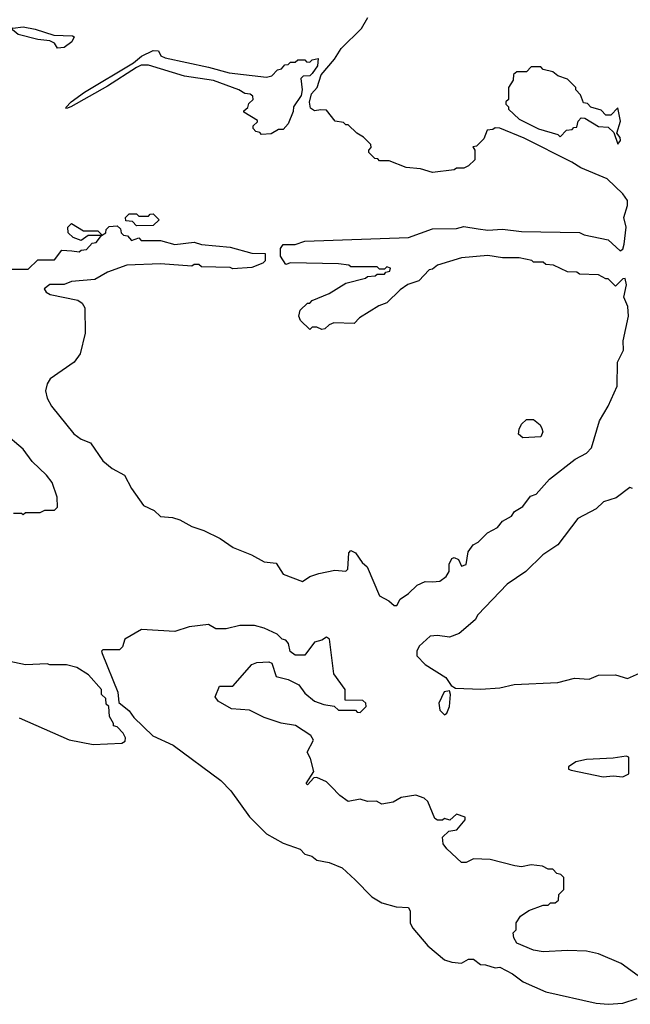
# Model space of a CAD drawing. Extents: x 2386897 to 2565480, y 579156 to 761880.
# Tile 127 of 191: x 2472720 to 2475256, y 696189 to 700276. Entities that reach past the tile are written whole.
import ezdxf

# ---------------------------------------------------------------- set-up
doc = ezdxf.new("R2010")
doc.units = 0

msp = doc.modelspace()

# ---------------------------------------------------------------- linework, layer by layer
at = {"layer": '0CON10XD'}
for points in [[(2473971.7, 699901.7), (2473945, 699897.5), (2473928.8, 699908.8), (2473924.1, 699934.1), (2473931.8, 699968.2), (2473956.2, 699995), (2473973, 700047), (2474028.3, 700111.7), (2474055, 700156.7), (2474140, 700240), (2474166.7, 700285)], [(2472877.5, 700157.5), (2472865, 700178.8), (2472845, 700188.8), (2472795, 700194.3), (2472714.5, 700214.5), (2472681.7, 700241.7), (2472650, 700245), (2472650, 700255), (2472691.7, 700241.7), (2472735, 700247.1), (2472785, 700237.5), (2472862.3, 700212.3), (2472939.2, 700209.2), (2472946.7, 700205), (2472937.1, 700185), (2472905, 700161.5), (2472877.5, 700157.5)], [(2473725, 699800), (2473718.3, 699808.3), (2473701.7, 699811.7), (2473690, 699825), (2473690, 699835), (2473708.3, 699851.7), (2473708.3, 699858.3), (2473651.7, 699891.7), (2473651.7, 699898.3), (2473668.3, 699911.7), (2473671.7, 699928.3), (2473690, 699945), (2473688.3, 699958.3), (2473677, 699967), (2473655, 699970), (2473630, 699985), (2473525, 700023.8), (2473405, 700041.2), (2473255, 700086.9), (2473225, 700086.9), (2473205, 700078), (2473085, 700000.8), (2472933.3, 699915), (2472915, 699907.5), (2472911.2, 699911.2), (2472934.2, 699935), (2472990, 699975), (2473193, 700097), (2473225.7, 700125), (2473275, 700148.1), (2473296.7, 700146.7), (2473306.1, 700126.1), (2473325, 700118), (2473505, 700078.8), (2473590, 700055), (2473745, 700037.5), (2473767, 700043), (2473791.7, 700068.3), (2473808.3, 700071.7), (2473821.7, 700088.3), (2473835, 700090), (2473845, 700100), (2473865, 700100), (2473875, 700110), (2473905, 700110), (2473911.7, 700101.7), (2473925, 700100), (2473935, 700110), (2473960, 700115), (2473956.7, 700085), (2473935, 700052.5), (2473925, 700043.3), (2473898.3, 700041.7), (2473888.3, 700031.7), (2473894.2, 699985), (2473888.9, 699961.1), (2473858, 699915), (2473855.8, 699895), (2473835, 699843.3), (2473815, 699820), (2473795, 699820), (2473765, 699802.5), (2473725, 699800)], [(2475205, 699760), (2475215.8, 699775), (2475215, 699787.5), (2475200, 699805), (2475215.5, 699855), (2475205, 699910), (2475175, 699880), (2475155, 699880), (2475135, 699900), (2475093, 699913), (2475078.3, 699928.3), (2475061.7, 699931.7), (2475050, 699965), (2475030, 699985), (2475030, 699995), (2474995, 700030), (2474955, 700042.5), (2474935, 700060), (2474895, 700070), (2474885, 700080), (2474845, 700080), (2474825, 700060), (2474785, 700060), (2474771.7, 700048.3), (2474770, 700025), (2474750, 699995), (2474750, 699945), (2474740, 699935), (2474740, 699925), (2474750, 699915), (2474750, 699905), (2474795, 699863.3), (2474875, 699823.8), (2474955, 699800), (2474965, 699790), (2474991.7, 699818.3), (2475015, 699820), (2475021.7, 699828.3), (2475035, 699830), (2475040, 699855), (2475051.7, 699868.3), (2475067, 699867), (2475125, 699832.5), (2475165, 699830), (2475188.3, 699808.3), (2475205, 699760)], [(2472685, 699240), (2472755, 699240), (2472795, 699280), (2472865, 699280), (2472895, 699320), (2472937, 699317), (2472967.5, 699312.5), (2472975, 699320), (2472998.3, 699321.7), (2473021.7, 699348.3), (2473038.3, 699351.7), (2473060, 699380), (2473078.3, 699391.7), (2473080, 699405), (2473091.7, 699418.3), (2473125, 699420), (2473138.3, 699408.3), (2473141.7, 699391.7), (2473151.7, 699381.7), (2473168.3, 699378.3), (2473185, 699360), (2473215, 699370), (2473225, 699360), (2473305, 699360), (2473365, 699342.5), (2473445, 699352.5), (2473475, 699342.5), (2473595, 699332.5), (2473685, 699307.5), (2473740, 699305), (2473740, 699275), (2473730, 699265), (2473685, 699247.5), (2473605, 699242.5), (2473595, 699247.5), (2473475, 699250), (2473465, 699260), (2473445, 699260), (2473435, 699252.5), (2473305, 699262.5), (2473165, 699257.5), (2473085, 699227.5), (2473031.7, 699198.3), (2472935, 699190), (2472905, 699177.5), (2472845, 699177.5), (2472821.7, 699158.3), (2472830, 699145), (2472847.5, 699135), (2472961.7, 699111.7), (2472979.7, 699099.7), (2472990.4, 699080.4), (2472992.2, 698975), (2472971, 698889), (2472946.1, 698853.9), (2472846.8, 698785), (2472834.4, 698765), (2472828, 698735), (2472834.6, 698704.6), (2472852.5, 698672.5), (2472945, 698556.6), (2472975, 698534.8), (2473015, 698520), (2473065.4, 698445), (2473105, 698412.5), (2473155.8, 698385.8), (2473185, 698329.4), (2473235, 698260), (2473278.3, 698238.3), (2473305, 698213.3), (2473355, 698210), (2473385, 698200), (2473435, 698172.5), (2473485, 698156.2), (2473552.3, 698122.3), (2473607.5, 698085), (2473682.5, 698055), (2473735, 698026.2), (2473785, 698020), (2473815, 697973.8), (2473895, 697944), (2473925.6, 697964.4), (2473963.2, 697976.8), (2474029.5, 697990.5), (2474075, 697986.7), (2474083.3, 697995), (2474087, 698063), (2474095, 698072.5), (2474115, 698062.5), (2474142.3, 698022.3), (2474163.3, 698005), (2474215, 697883.8), (2474253.8, 697863.8), (2474275, 697844), (2474286.7, 697845), (2474300, 697870), (2474335, 697894), (2474370.6, 697929.4), (2474405, 697944), (2474435, 697943.1), (2474465, 697945.5), (2474491.4, 697965), (2474504, 697985), (2474504.1, 698015.9), (2474515, 698040), (2474525, 698043.3), (2474542.5, 698035), (2474555, 698007.5), (2474575, 698014.3), (2474583, 698067), (2474603.6, 698096.4), (2474625, 698107.5), (2474663.9, 698146.1), (2474705, 698168.8), (2474726, 698194), (2474762.5, 698215), (2474776, 698234), (2474810, 698255), (2474841.7, 698298.3), (2474865, 698306.7), (2474921.2, 698368.8), (2475027.6, 698452.4), (2475075, 698477.1), (2475095, 698499.2), (2475128.6, 698611.4), (2475165, 698671.2), (2475202, 698755), (2475203.3, 698855), (2475228.2, 698905), (2475227.3, 698942.7), (2475248.7, 699045), (2475246.2, 699085), (2475230, 699125), (2475240, 699175), (2475235, 699202.5), (2475225, 699200), (2475195, 699170), (2475165, 699200), (2475155, 699200), (2475125, 699217.5), (2475045, 699220), (2475035, 699227.5), (2474995, 699230), (2474937, 699257), (2474905, 699260), (2474895, 699270), (2474855, 699270), (2474847, 699277), (2474795, 699287.5), (2474725, 699287.5), (2474665, 699296.7), (2474555, 699287.5), (2474455, 699257.5), (2474435, 699240), (2474421.7, 699238.3), (2474378.3, 699191.7), (2474333, 699177), (2474300, 699155), (2474245, 699101.2), (2474212.3, 699087.7), (2474131.7, 699038.3), (2474110, 699015), (2474025, 699017.5), (2474005, 699010), (2473987, 698993), (2473975, 698990), (2473955, 699000), (2473935, 699000), (2473925, 698990), (2473887, 699027), (2473880, 699045), (2473885, 699070), (2473915, 699100), (2473925, 699100), (2473935, 699110), (2474005, 699140), (2474075, 699182.5), (2474157, 699203), (2474165, 699210), (2474197, 699213), (2474205, 699220), (2474235, 699220), (2474241.7, 699228.3), (2474258.3, 699231.7), (2474260, 699245), (2474245, 699250), (2474235, 699240), (2474215, 699240), (2474205, 699250), (2474095, 699250), (2474087, 699257), (2474045, 699262.5), (2473845, 699267.5), (2473825, 699260), (2473803.3, 699295), (2473803.6, 699326.4), (2473815, 699342.5), (2473865, 699343.3), (2473905, 699357.5), (2474335, 699372.5), (2474435, 699407.5), (2474535, 699410), (2474565, 699417.5), (2474625, 699407.5), (2474665, 699402.5), (2474725, 699406.7), (2474805, 699396.7), (2475045, 699392.5), (2475065, 699382.5), (2475165, 699362.5), (2475215, 699316.7), (2475225, 699323.3), (2475230.8, 699345), (2475239.1, 699415), (2475229.2, 699455), (2475244.7, 699505), (2475244.7, 699525), (2475225, 699553.8), (2475160.8, 699615), (2475050.6, 699660.6), (2475013.3, 699685), (2474816.2, 699785), (2474715, 699826), (2474695, 699827.5), (2474685, 699820), (2474661.7, 699818.3), (2474648.3, 699781.7), (2474618.3, 699751.7), (2474601.7, 699748.3), (2474610, 699735), (2474610, 699695), (2474585, 699670), (2474565, 699660), (2474535, 699660), (2474525, 699652.5), (2474435, 699642.5), (2474385, 699657.5), (2474325, 699662.5), (2474255, 699690), (2474215, 699690), (2474208.3, 699698.3), (2474195, 699700), (2474170, 699725), (2474170, 699735), (2474180, 699745), (2474178.3, 699758.3), (2474148.3, 699788.3), (2474120, 699805), (2474085, 699840), (2474075, 699840), (2474065, 699850), (2474030, 699855), (2473995, 699900), (2473971.7, 699901.7)], [(2473205, 699420), (2473188.3, 699438.3), (2473161.7, 699441.7), (2473160, 699455), (2473175, 699470), (2473205, 699470), (2473215, 699460), (2473255, 699460), (2473261.7, 699468.3), (2473275, 699470), (2473300, 699445), (2473275, 699422.5), (2473205, 699420)], [(2472975, 699360), (2472941.7, 699371.7), (2472921.7, 699391.7), (2472920, 699415), (2472935, 699430), (2472985, 699400), (2473045, 699400), (2473060, 699385), (2473060, 699380), (2473005, 699380), (2472975, 699360)], [(2474810.5, 698540.5), (2474792.5, 698555), (2474794.3, 698575.7), (2474805, 698596.7), (2474825, 698616.2), (2474855, 698616.7), (2474882.5, 698595), (2474889.5, 698579.5), (2474893.8, 698565), (2474885, 698544), (2474810.5, 698540.5)], [(2472695, 698227.5), (2472727.5, 698227.5), (2472735, 698222.5), (2472745, 698230), (2472805, 698230), (2472825, 698240), (2472865, 698240), (2472877, 698253), (2472875.8, 698294.2), (2472855, 698354.4), (2472831.9, 698385), (2472772.3, 698442.3), (2472735, 698493.1), (2472652.8, 698562.8)], [(2475265, 698330), (2475255, 698333.8), (2475198.3, 698291.7), (2475145.4, 698274.6), (2475114.1, 698245.9), (2475038.8, 698205), (2474955, 698096.7), (2474892.5, 698055), (2474822.5, 697985), (2474745, 697932.5), (2474622.5, 697805), (2474612.5, 697785), (2474545, 697727.5), (2474505, 697712.5), (2474455, 697720), (2474425, 697717.5), (2474380, 697675), (2474370, 697655), (2474370, 697635), (2474405, 697600), (2474490, 697545), (2474511.7, 697511.7), (2474530.7, 697500.7), (2474635, 697497.6), (2474715, 697503.1), (2474773.4, 697516.6), (2474955, 697524.4), (2475025, 697543.1), (2475085, 697538.2), (2475125, 697555.5), (2475195, 697556.5), (2475245, 697541.3), (2475295, 697563.9)], [(2475320, 696285), (2475218.3, 696358.3), (2475125, 696398.8), (2475075, 696408.8), (2474995, 696412), (2474895, 696406.2), (2474855, 696413.8), (2474785, 696442.5), (2474772.5, 696465), (2474770, 696485), (2474781.7, 696498.3), (2474783, 696527), (2474800, 696555), (2474835, 696577.5), (2474895, 696600), (2474915, 696600), (2474925, 696610), (2474945, 696610), (2474958.3, 696621.7), (2474960, 696645), (2474980, 696665), (2474980, 696715), (2474968.3, 696728.3), (2474951.7, 696731.7), (2474935, 696750), (2474915, 696750), (2474891.7, 696761.7), (2474845, 696767.5), (2474805, 696760), (2474777, 696763), (2474675, 696790), (2474605, 696792.5), (2474575, 696777.5), (2474555, 696777.5), (2474493.9, 696833.9), (2474478.8, 696855), (2474477, 696883), (2474503, 696907), (2474536.4, 696913.6), (2474570, 696955), (2474570, 696965), (2474535, 696977.5), (2474507, 696953), (2474485, 696960), (2474477, 696953), (2474455, 696952.5), (2474445, 696960), (2474415, 697030), (2474400, 697045), (2474365, 697056.7), (2474305, 697046.7), (2474271.7, 697028.3), (2474225, 697020), (2474201.7, 697031.7), (2474165, 697030), (2474135, 697040), (2474085, 697030), (2474050, 697055), (2474013.3, 697093.3), (2473995, 697112.5), (2473955, 697130), (2473941.7, 697128.3), (2473915, 697100), (2473910, 697105), (2473942.5, 697155), (2473928.8, 697208.8), (2473913.8, 697235), (2473940, 697285), (2473930, 697305), (2473865.9, 697345.9), (2473805.9, 697355.9), (2473735, 697380), (2473675, 697410), (2473600, 697415), (2473545, 697447.5), (2473532.5, 697465), (2473550.7, 697509.3), (2473605, 697510), (2473685, 697600), (2473705, 697607.5), (2473755, 697610), (2473767.5, 697605), (2473785, 697550), (2473835, 697536.7), (2473880, 697515), (2473905, 697480), (2473945, 697447.5), (2473983, 697433), (2474027, 697427), (2474045, 697410), (2474115, 697410), (2474121.7, 697401.7), (2474135, 697400), (2474160, 697425), (2474158.3, 697438.3), (2474145, 697450), (2474071.7, 697451.7), (2474072.5, 697495), (2474025, 697560), (2474007.5, 697705), (2473995, 697712.5), (2473975, 697700), (2473945, 697692.5), (2473905, 697637.5), (2473865, 697637.5), (2473843, 697653), (2473837, 697687), (2473825, 697700), (2473810, 697705), (2473790, 697725), (2473735, 697750), (2473695, 697760.8), (2473635, 697761.9), (2473577.7, 697747.7), (2473535, 697747.8), (2473505, 697765.5), (2473424.6, 697755.4), (2473365, 697736), (2473225.7, 697744.3), (2473157.5, 697705), (2473147, 697673), (2473135, 697660), (2473065, 697660), (2473060, 697655), (2473062.5, 697645), (2473127.5, 697485), (2473131.7, 697441.7), (2473175, 697407.5), (2473195, 697380), (2473273.9, 697303.9), (2473357.5, 697265), (2473555, 697117.5), (2473597.5, 697075), (2473675, 696966.7), (2473745, 696896.7), (2473815, 696857.5), (2473885, 696832.5), (2473905, 696812.5), (2473933.6, 696803.6), (2473955, 696786.7), (2474005, 696777.5), (2474060, 696755), (2474113.3, 696705), (2474183.3, 696635), (2474225, 696610), (2474283.6, 696593.6), (2474335, 696590), (2474342.5, 696575), (2474342.5, 696525), (2474352.5, 696505), (2474415, 696431.2), (2474485, 696373.3), (2474515, 696363.3), (2474555, 696360), (2474585, 696376.2), (2474605, 696376.7), (2474633.6, 696353.6), (2474655, 696353.3), (2474695, 696340), (2474715, 696342.5), (2474767.5, 696315), (2474811.7, 696281.7), (2474905, 696241.2), (2475115, 696194), (2475165, 696188.8)], [(2473025, 697266.7), (2473145, 697272.5), (2473158.3, 697281.7), (2473160, 697295), (2473150, 697315), (2473125, 697340), (2473110, 697345), (2473110, 697355), (2473093, 697383), (2473090, 697425), (2473080, 697435), (2473078.3, 697458.3), (2473060, 697475), (2473060, 697495), (2473006.4, 697556.4), (2472957, 697587), (2472915, 697597.5), (2472845, 697597.5), (2472835, 697602.5), (2472745, 697597.5), (2472673, 697613)], [(2474485, 697390), (2474495, 697397.5), (2474505.5, 697424.5), (2474510, 697475), (2474505, 697490), (2474483.6, 697486.4), (2474460.7, 697439.3), (2474465, 697410), (2474485, 697390)], [(2472717.7, 697377.7), (2472926.1, 697286.1), (2473025, 697266.7)], [(2475225, 697132.5), (2475250, 697145), (2475250, 697215), (2475239.3, 697219.3), (2475185, 697210), (2475075, 697205.4), (2475030, 697195), (2475000, 697175), (2475000, 697165), (2475010.7, 697160.7), (2475143.6, 697133.6), (2475185, 697137.5), (2475225, 697132.5)], [(2475165, 696188.8), (2475225, 696193.8), (2475285, 696212.5)]]:
    msp.add_lwpolyline(points, dxfattribs=at)

doc.saveas('drawing.dxf')
